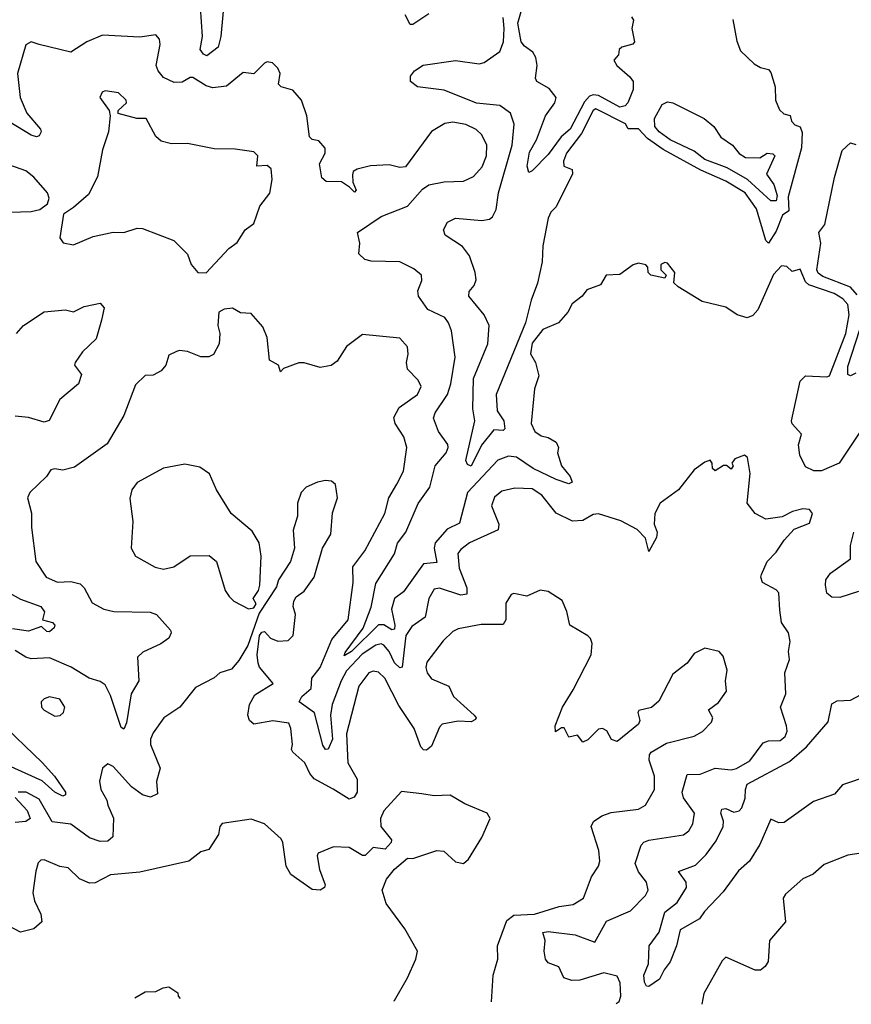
# Model space of a CAD drawing. Extents: x 1552294 to 1694791, y 811929 to 917222.
# Tile 128 of 256: x 1623772 to 1626908, y 820035 to 823748. Entities that reach past the tile are written whole.
import ezdxf

# ---------------------------------------------------------------- set-up
doc = ezdxf.new("R2010")
doc.units = 0

msp = doc.modelspace()

# ---------------------------------------------------------------- linework, layer by layer
at = {"layer": '0CON10XD'}
for points in [[(1624544.1, 823835), (1624530.3, 823685), (1624520.3, 823645), (1624478.2, 823611.8), (1624465, 823617.9), (1624453.1, 823635), (1624461.3, 823685), (1624454.1, 823795)], [(1626078.8, 823758.8), (1626086.1, 823746.1), (1626080.8, 823715), (1626090, 823665), (1626083.8, 823656.2), (1626042.5, 823645), (1626032.5, 823635), (1626030, 823615), (1626012.5, 823595), (1626024, 823575), (1626073.1, 823533.1), (1626084.7, 823514.7), (1626084.7, 823485), (1626065.1, 823435), (1626055, 823423.7), (1626035, 823417.7), (1625955, 823462.3), (1625934.4, 823465), (1625920.7, 823459.3), (1625901.7, 823438.3), (1625847.4, 823335), (1625813.5, 823306.5), (1625765, 823239.1), (1625705, 823177.5), (1625692.2, 823172.2), (1625686, 823196), (1625695, 823248.1), (1625720.6, 823295), (1625755, 823385.6), (1625790, 823435), (1625794.5, 823455), (1625768.8, 823488.8), (1625722, 823515), (1625716.9, 823526.9), (1625723.8, 823575), (1625718.3, 823605), (1625707, 823625), (1625675, 823648.3), (1625663.1, 823665), (1625650, 823735), (1625671.1, 823805)], [(1625315, 823770), (1625255, 823730), (1625245, 823730), (1625226, 823766)], [(1626461.5, 823748.5), (1626476.7, 823666.7), (1626490.3, 823630.3), (1626541.3, 823581.3), (1626565, 823567.5), (1626595, 823560), (1626605, 823548.8), (1626621.2, 823495), (1626622, 823445), (1626637.6, 823407.6), (1626653, 823393), (1626677, 823387), (1626682, 823365), (1626695, 823351.4), (1626715, 823344), (1626722.9, 823322.9), (1626720.1, 823265), (1626669.7, 823080.3), (1626672.4, 823027.6), (1626648.8, 823011.2), (1626625, 822950.5), (1626595, 822905.7), (1626585, 822915.6), (1626550.1, 823035), (1626508, 823095), (1626435, 823139.3), (1626341, 823181), (1626198.4, 823258.4), (1626139.8, 823299.8), (1626105, 823335.8), (1626066.7, 823336.7), (1626056.2, 823355), (1625945, 823412.4), (1625934.6, 823405), (1625890.7, 823319.3), (1625834.4, 823245), (1625822.8, 823215), (1625824.5, 823195), (1625855, 823183.3), (1625857.1, 823167.1), (1625795, 823042), (1625775, 823022), (1625765, 823000), (1625745.2, 822895), (1625742.8, 822835), (1625724.8, 822754.8), (1625700.3, 822689.7), (1625679.5, 822605), (1625568.6, 822335), (1625572.2, 822272.2), (1625597.3, 822235), (1625601.1, 822205), (1625595, 822198.1), (1625559.4, 822200.6), (1625513.6, 822143.6), (1625475, 822063.8), (1625460.5, 822070.5), (1625453.8, 822085), (1625488.3, 822235), (1625480.4, 822280.4), (1625483.1, 822395), (1625537.2, 822525), (1625542.2, 822595), (1625523.8, 822635), (1625466.2, 822705), (1625467.3, 822722.7), (1625485.4, 822745), (1625493.3, 822766.7), (1625489.7, 822795), (1625467.7, 822857.8), (1625442.1, 822892.1), (1625376, 822935), (1625370, 822955), (1625385, 822983.8), (1625415, 823000), (1625515, 822990.8), (1625543.8, 822996.2), (1625555.5, 823005), (1625568.3, 823031.7), (1625577.3, 823095), (1625629.3, 823275), (1625636.6, 823353.4), (1625622.9, 823395), (1625582.7, 823425), (1625495, 823433.8), (1625372.7, 823482.7), (1625272.5, 823495), (1625246.2, 823515), (1625246.2, 823535), (1625260.8, 823555), (1625293.8, 823576.2), (1625415, 823594), (1625505, 823581.8), (1625523, 823587), (1625582, 823628), (1625595.8, 823664.2), (1625599.3, 823715), (1625595.7, 823755.7)], [(1625015.8, 823115.8), (1624985, 823137.1), (1624927.9, 823137.9), (1624911.2, 823151.2), (1624903.1, 823205), (1624923.8, 823245), (1624923.6, 823263.6), (1624900.7, 823290.7), (1624875, 823296.7), (1624865, 823306.7), (1624854.3, 823385), (1624834.5, 823444.5), (1624802.4, 823482.4), (1624758, 823495), (1624748, 823505), (1624753.8, 823545), (1624745.8, 823565.8), (1624725.9, 823585.9), (1624705, 823588.8), (1624695, 823583.8), (1624655, 823544.2), (1624615, 823548.6), (1624552.2, 823497.8), (1624501, 823491), (1624475, 823498.4), (1624425, 823530), (1624415, 823530.4), (1624385, 823512.9), (1624355, 823511.2), (1624315, 823529.5), (1624293.9, 823555), (1624287.3, 823575), (1624301.5, 823655), (1624299.6, 823675), (1624285, 823691.5), (1624225, 823681.8), (1624085, 823689.6), (1624025, 823664.7), (1623965, 823625.3), (1623845, 823654.3), (1623815, 823664), (1623795, 823653.3), (1623763.3, 823545), (1623774.1, 823454.1), (1623799.2, 823395), (1623851.2, 823335), (1623853.3, 823325), (1623845, 823310), (1623835, 823306.7), (1623815, 823312.5), (1623735, 823361.1)], [(1624475, 822793.3), (1624561.2, 822885), (1624592.1, 822907.9), (1624622.5, 822955), (1624655, 822978.8), (1624677.1, 823045), (1624715.9, 823094.1), (1624724.6, 823145), (1624720, 823185), (1624705, 823198.5), (1624666.7, 823195), (1624670, 823235), (1624655, 823249.2), (1624585, 823260), (1624505, 823260.5), (1624405, 823281.4), (1624345, 823279.6), (1624305, 823289.5), (1624285, 823307.5), (1624248.8, 823375), (1624214.3, 823375.7), (1624144, 823394), (1624143.3, 823405), (1624174.4, 823435), (1624173.1, 823445), (1624145, 823472.5), (1624095, 823480), (1624083.3, 823475), (1624073.8, 823455), (1624110, 823405), (1624113.8, 823385), (1624106.7, 823325), (1624085, 823257.5), (1624065.6, 823155), (1624031.7, 823088.3), (1623975, 823040), (1623937.5, 823015), (1623923.3, 822925), (1623936.4, 822906.4), (1623975, 822898.8), (1624049.7, 822930.3), (1624125, 822946.5), (1624165, 822945.6), (1624215, 822962.2), (1624235, 822960.5), (1624353.3, 822915), (1624404.3, 822864.3), (1624418.8, 822825), (1624444.1, 822794.1), (1624475, 822793.3)], [(1626625, 823064.4), (1626604.8, 823064.8), (1626515.9, 823145.9), (1626439.7, 823189.7), (1626355, 823221.1), (1626315, 823252), (1626225.4, 823295), (1626183, 823325), (1626167.3, 823345), (1626165.4, 823375), (1626195, 823428.6), (1626215, 823438.1), (1626234.4, 823434.4), (1626352.7, 823375), (1626388.9, 823345), (1626416, 823305), (1626460, 823275), (1626485, 823243.8), (1626508.3, 823228.3), (1626563, 823227), (1626590, 823245), (1626612.5, 823242.5), (1626620, 823235), (1626587.5, 823165), (1626616.2, 823126.2), (1626628.3, 823085), (1626625, 823064.4)], [(1626945, 822200), (1626861.9, 822075), (1626795, 822046.5), (1626766.7, 822046.7), (1626735, 822062), (1626714.3, 822105), (1626708.6, 822145), (1626720, 822185), (1626685, 822224.2), (1626682.3, 822235), (1626714.7, 822385), (1626735, 822405.4), (1626815, 822400.6), (1626825.6, 822405), (1626887.1, 822565), (1626899.4, 822635), (1626895, 822674), (1626875.5, 822695), (1626842.9, 822715), (1626748, 822748), (1626735, 822759.2), (1626715, 822807.5), (1626685, 822798.8), (1626665, 822816.7), (1626645, 822820), (1626615, 822786.9), (1626555.7, 822654.3), (1626537.1, 822632.9), (1626515, 822623.1), (1626477.5, 822635), (1626435, 822663.6), (1626346, 822685), (1626255, 822740), (1626238.8, 822755), (1626242.5, 822795), (1626215, 822830), (1626205, 822832.5), (1626190, 822825), (1626190, 822805), (1626210, 822785), (1626205, 822773.3), (1626152.5, 822785), (1626142.5, 822795), (1626140, 822815), (1626133, 822823), (1626105, 822829.2), (1626085, 822824), (1626035, 822787.1), (1625983.3, 822785), (1625962.1, 822747.9), (1625910.6, 822729.4), (1625893.3, 822705), (1625855, 822676.7), (1625838.8, 822645), (1625803.3, 822605), (1625745, 822580), (1625705, 822527.5), (1625698.3, 822488.3), (1625717.5, 822455), (1625730, 822405), (1625713.8, 822356.2), (1625700.8, 822225), (1625715, 822194.5), (1625738.1, 822178.1), (1625765, 822172.1), (1625795, 822154.4), (1625804.4, 822135), (1625800, 822115), (1625814.8, 822064.8), (1625847.5, 822025), (1625855, 822003.3), (1625842.5, 821997.5), (1625795, 822014.1), (1625708.4, 822055), (1625645, 822097.8), (1625615, 822102.2), (1625575, 822086.8), (1625460.9, 821965), (1625430.3, 821849.7), (1625383.7, 821826.3), (1625339.1, 821775), (1625334.8, 821755), (1625345, 821701.4), (1625295, 821695.2), (1625219.9, 821590.1), (1625184.8, 821565), (1625173.8, 821525), (1625187.2, 821465), (1625185, 821449.1), (1625175, 821446.8), (1625145, 821465.5), (1625125, 821465.8), (1625023.3, 821365), (1624995, 821348.8), (1624999.1, 821360.8), (1625067.2, 821452.8), (1625097.1, 821532.9), (1625115, 821621.9), (1625185, 821732.9), (1625196.5, 821773.5), (1625227.7, 821815), (1625275, 821922.9), (1625318.8, 821985), (1625338.8, 822065), (1625379.7, 822115), (1625388.2, 822135), (1625386.4, 822146.4), (1625351.1, 822195), (1625332.9, 822245), (1625338.5, 822265), (1625384.7, 822335), (1625398.1, 822375), (1625414.1, 822475), (1625400, 822575), (1625389.6, 822605), (1625375, 822624.5), (1625310.6, 822655), (1625275.6, 822705), (1625273.5, 822725), (1625288.9, 822765), (1625287.1, 822785), (1625258.6, 822808.6), (1625205, 822834.4), (1625096.9, 822836.9), (1625073.4, 822843.4), (1625050.8, 822865), (1625054.4, 822905), (1625046, 822945), (1625135, 823005.5), (1625235, 823044.3), (1625290.6, 823109.4), (1625314.6, 823125.4), (1625373.2, 823136.8), (1625445, 823138.9), (1625483.7, 823156.3), (1625516.4, 823193.6), (1625532.9, 823235), (1625533.2, 823275), (1625514.3, 823314.3), (1625493.3, 823333.3), (1625455, 823352.4), (1625405, 823361.3), (1625375, 823356.2), (1625325, 823326.9), (1625227.3, 823192.7), (1625205, 823190.8), (1625165, 823200), (1625095, 823197.3), (1625045, 823184.3), (1625030, 823175), (1625027, 823163), (1625028.6, 823135), (1625040.8, 823105), (1625035, 823098), (1625015.8, 823115.8)], [(1626930.4, 822710.4), (1626905, 822739.5), (1626800, 822780), (1626782.6, 822792.6), (1626778, 822805), (1626792.5, 822905), (1626785.5, 822945), (1626807.8, 822975), (1626845, 823152.5), (1626873.3, 823255), (1626905, 823283.3), (1626925, 823277.1)], [(1623365, 823019.2), (1623505, 823038.6), (1623545, 823052.4), (1623575, 823054.7), (1623695, 823035.6), (1623735, 823022.1), (1623815, 823024.5), (1623847.9, 823032.1), (1623876.4, 823053.6), (1623883.3, 823075), (1623876.7, 823095), (1623825, 823154.5), (1623795, 823177.7), (1623735, 823199.1), (1623655, 823210), (1623610.8, 823209.2), (1623565, 823199.1), (1623515, 823160.6), (1623475, 823143.5), (1623364.7, 823115.3), (1623338.6, 823091.4), (1623332.4, 823077.6), (1623343.3, 823033.3), (1623365, 823019.2)], [(1623760, 822565), (1623786.7, 822595), (1623865, 822645.6), (1623945, 822654.2), (1623975, 822646), (1624015, 822665.8), (1624075, 822678.8), (1624090.7, 822660.7), (1624081.1, 822615), (1624060, 822545), (1624009.1, 822495), (1623980.8, 822455), (1623978.8, 822445), (1624005, 822410), (1623994.2, 822375), (1623922.9, 822315), (1623883.1, 822236.9), (1623865, 822230.3), (1623805, 822247.8), (1623755, 822252.5)], [(1626021.2, 820038.2), (1626033.1, 820045), (1626039.3, 820065), (1626035.7, 820115.7), (1626025, 820140.8), (1625975, 820153.3), (1625884.5, 820125.5), (1625853.8, 820123.8), (1625824.2, 820135), (1625805.3, 820175.3), (1625765, 820190.7), (1625754.5, 820204.5), (1625749.2, 820235), (1625752.9, 820275), (1625744.5, 820305), (1625765, 820309.5), (1625867, 820297), (1625941.2, 820268.8), (1625985, 820348.6), (1626075, 820386.7), (1626132.2, 820445), (1626142.5, 820465), (1626135.5, 820495), (1626105, 820534.4), (1626092.5, 820565), (1626115.9, 820635), (1626125, 820645.8), (1626145, 820653.3), (1626275, 820673.1), (1626295, 820688.6), (1626310.9, 820715), (1626317.1, 820755), (1626275, 820812.7), (1626269.8, 820835), (1626288.5, 820901.5), (1626338.1, 820901.9), (1626395, 820925.3), (1626455, 820919.3), (1626475, 820923.5), (1626525, 820953.1), (1626575, 821020.4), (1626595, 821028.2), (1626640.2, 821029.8), (1626658.2, 821045), (1626665.4, 821065), (1626663.9, 821085), (1626641.4, 821155), (1626661.2, 821205), (1626657.1, 821285), (1626674.3, 821335), (1626671.4, 821365), (1626677.4, 821402.6), (1626670.9, 821435), (1626644.6, 821475), (1626638.5, 821521.5), (1626635, 821586.2), (1626625, 821598.1), (1626573.5, 821625), (1626566.2, 821645), (1626569.2, 821655), (1626590.4, 821705), (1626625, 821739.5), (1626655, 821785.6), (1626692.9, 821827.1), (1626750.5, 821849.5), (1626761.1, 821885), (1626750.7, 821900.7), (1626725, 821903.8), (1626686.7, 821893.3), (1626647.3, 821872.7), (1626585, 821864), (1626545, 821885.5), (1626515.5, 821925), (1626526.4, 822036.4), (1626516.2, 822096.2), (1626505.6, 822105.6), (1626468.3, 822091.7), (1626457.5, 822075), (1626462.5, 822065), (1626455, 822053.3), (1626436.7, 822066.7), (1626426.4, 822066.4), (1626395, 822046.7), (1626384, 822055), (1626383.3, 822075), (1626376.2, 822086.2), (1626355, 822078.8), (1626315, 822050), (1626255.7, 821974.3), (1626187.5, 821925), (1626166.9, 821885), (1626164.2, 821845), (1626175.4, 821815.4), (1626173.7, 821795), (1626145, 821742.3), (1626132, 821792), (1626099.8, 821825), (1626038.4, 821858.4), (1625955, 821884.3), (1625935, 821882), (1625895, 821858.8), (1625856.7, 821856.7), (1625795, 821886.4), (1625741.1, 821955), (1625705, 821978.1), (1625638.7, 821981.3), (1625589.9, 821970.1), (1625562.5, 821947.5), (1625551.3, 821915), (1625578.5, 821845), (1625576, 821824), (1625468.1, 821775), (1625435, 821750), (1625424.8, 821735.2), (1625429.6, 821679.6), (1625457.6, 821605), (1625458.3, 821581.7), (1625435, 821577.1), (1625355, 821603.6), (1625335, 821600.5), (1625315.4, 821565), (1625300.8, 821495), (1625251.1, 821458.9), (1625228.6, 821425), (1625214.5, 821305.5), (1625205, 821303.1), (1625185, 821322.1), (1625165.1, 821365.1), (1625145, 821389.2), (1625135, 821393.7), (1625115, 821389.6), (1625063.6, 821355), (1625005, 821292.1), (1624984.5, 821255), (1624950.2, 821165), (1624944.6, 821125), (1624952.1, 821035), (1624935, 820997.3), (1624925, 820995.4), (1624915, 821011.9), (1624883.7, 821133.7), (1624826.2, 821175), (1624836.6, 821195), (1624870.8, 821225), (1624874.2, 821265), (1624905.2, 821305), (1624949.1, 821410.9), (1625011.1, 821485), (1625030, 821625), (1625028.6, 821685), (1625073.6, 821745), (1625149.2, 821885), (1625164.6, 821945), (1625194.1, 821995.9), (1625219.6, 822045), (1625231.8, 822135), (1625220.8, 822175), (1625187.9, 822225), (1625182.4, 822247.6), (1625203.1, 822285), (1625272.3, 822335), (1625285.9, 822365), (1625275, 822388.5), (1625235, 822430), (1625230.6, 822455), (1625236.9, 822486.9), (1625234.2, 822514.2), (1625205, 822547.5), (1625065, 822560.6), (1625004.7, 822515.3), (1624969.6, 822460.4), (1624946.5, 822443.5), (1624905, 822436), (1624845, 822453.3), (1624825, 822453.3), (1624767.5, 822432.5), (1624755, 822420), (1624747.5, 822445), (1624713.6, 822463.6), (1624705, 822550), (1624689.3, 822589.3), (1624645, 822640), (1624605, 822642.5), (1624575, 822660), (1624543.6, 822656.4), (1624522.5, 822645), (1624518.8, 822595), (1624526.2, 822565), (1624523.8, 822525), (1624502.5, 822485), (1624485, 822476.7), (1624455, 822476.2), (1624405, 822496), (1624375, 822500.8), (1624362.9, 822497.1), (1624335, 822483.3), (1624323.3, 822445), (1624305.8, 822424.2), (1624275, 822407.5), (1624245, 822406.2), (1624209.3, 822370.7), (1624165.4, 822254.6), (1624102, 822148), (1623979.2, 822060.8), (1623935, 822048.8), (1623905, 822054), (1623889.5, 822050.5), (1623873.3, 822025), (1623810, 821965), (1623801.2, 821945), (1623817, 821887), (1623817.3, 821832.7), (1623833.6, 821705), (1623872.5, 821645), (1623915, 821627.1), (1623965, 821629.3), (1624000.4, 821620.4), (1624015.4, 821605.4), (1624045, 821549.2), (1624090, 821525), (1624126.6, 821516.6), (1624264, 821514), (1624288, 821505), (1624340.8, 821445), (1624343.1, 821435), (1624334.4, 821415), (1624304.4, 821394.4), (1624237, 821363), (1624216.7, 821343.3), (1624221.2, 821255), (1624192, 821205), (1624175, 821096.7), (1624165, 821072.5), (1624155, 821078.8), (1624115, 821199.1), (1624095, 821239.1), (1624075, 821252.1), (1624034.7, 821264.7), (1623965.7, 821305.7), (1623885, 821341.6), (1623815, 821337.3), (1623795, 821343.2), (1623755, 821368.7)], [(1626925, 822414.6), (1626905, 822405.4), (1626895, 822410), (1626895, 822440), (1626939.9, 822580.1)], [(1624635, 821526.2), (1624655, 821530), (1624663.8, 821545), (1624652.9, 821565), (1624672.5, 821595), (1624677.3, 821615), (1624682.9, 821725), (1624675.3, 821775.3), (1624648.9, 821818.9), (1624569.2, 821885), (1624514.5, 821974.5), (1624488, 822035), (1624450.9, 822060.9), (1624395, 822071.9), (1624315, 822056.7), (1624215, 822002.2), (1624195.5, 821975), (1624187.2, 821942.8), (1624199.1, 821855), (1624192.7, 821755), (1624208.6, 821725), (1624282.8, 821682.8), (1624315, 821675.7), (1624353.8, 821685), (1624415, 821726.5), (1624486.9, 821726.9), (1624514.2, 821705), (1624547.5, 821595), (1624562.1, 821572.1), (1624580, 821555), (1624635, 821526.2)], [(1625551.7, 820043.5), (1625557.5, 820145), (1625575.6, 820205), (1625573.8, 820255), (1625609.1, 820350.9), (1625635, 820370.6), (1625713.8, 820375), (1625806.3, 820403.7), (1625858.8, 820411.2), (1625897.5, 820435), (1625927.8, 820515), (1625954.3, 820555.7), (1625959.1, 820575), (1625955.3, 820615), (1625927.1, 820705), (1625936.3, 820723.7), (1625967.5, 820745), (1626002.3, 820757.7), (1626105, 820770), (1626132, 820785), (1626165.8, 820845), (1626166.2, 820895), (1626146.2, 820955), (1626146.7, 820975), (1626153.1, 820985), (1626210.4, 821019.6), (1626315, 821045.6), (1626346.6, 821063.4), (1626381.2, 821098.8), (1626386, 821115), (1626368.8, 821145), (1626407.7, 821172.3), (1626436.7, 821215), (1626433.8, 821255), (1626439.5, 821295), (1626425, 821347.5), (1626410, 821365), (1626355, 821377.5), (1626315, 821357.5), (1626288.9, 821321.1), (1626235, 821280), (1626181.6, 821178.4), (1626155, 821153.8), (1626107.1, 821142.9), (1626102.9, 821135), (1626110.9, 821105), (1626105, 821090.8), (1626025, 821025.5), (1626003.6, 821033.6), (1625986.4, 821066.4), (1625970, 821075), (1625955, 821072.5), (1625915, 821032.5), (1625895, 821023.3), (1625875, 821050), (1625842.5, 821042.5), (1625825, 821077.5), (1625815, 821077.5), (1625792.5, 821062.5), (1625790.8, 821085), (1625818.5, 821155), (1625859.4, 821220.6), (1625927.5, 821352.5), (1625930.4, 821395), (1625925, 821414), (1625914.7, 821424.7), (1625846.7, 821465), (1625835.4, 821515.4), (1625817, 821557), (1625765, 821591.2), (1625735, 821596.2), (1625684.1, 821574.1), (1625635, 821583.3), (1625625, 821580), (1625605, 821547.5), (1625604.7, 821485), (1625595, 821467.3), (1625512.4, 821467.6), (1625425, 821451.1), (1625405, 821440.9), (1625368.5, 821405), (1625307.8, 821325), (1625303.3, 821305), (1625309.2, 821285), (1625325, 821262.1), (1625390, 821235), (1625407.3, 821195), (1625486.2, 821125), (1625493.3, 821115), (1625490.7, 821109.3), (1625475, 821100), (1625425, 821102.2), (1625365, 821090.8), (1625355, 821079.4), (1625325, 821008.1), (1625306.6, 820993.4), (1625295, 820994.5), (1625284.7, 821005), (1625259, 821075), (1625201.6, 821161.6), (1625148.8, 821265), (1625125, 821286.8), (1625105, 821290.4), (1625088.6, 821285), (1625050.8, 821235), (1625004.8, 821055), (1625009.4, 820945), (1625044.2, 820884.2), (1625044.7, 820835), (1625033.8, 820816.2), (1625015, 820807.8), (1624953.9, 820846.1), (1624882.9, 820885), (1624866.3, 820905), (1624847.4, 820945), (1624802.5, 820985), (1624796.7, 820995), (1624801.1, 821015), (1624794.4, 821075), (1624787.1, 821095), (1624726.6, 821103.4), (1624655, 821090.8), (1624639.2, 821105), (1624631.9, 821125), (1624638.8, 821165), (1624658.9, 821201.1), (1624727.5, 821245), (1624676.2, 821306.2), (1624670.8, 821320.8), (1624667.7, 821352.3), (1624676.7, 821425), (1624685, 821437.5), (1624695, 821440), (1624717.5, 821415), (1624745, 821404), (1624785, 821406.2), (1624803.8, 821425), (1624811.5, 821505), (1624803.6, 821535), (1624805.5, 821555), (1624815, 821570.8), (1624845, 821593.3), (1624882.5, 821645), (1624914.4, 821755), (1624945, 821807.5), (1624951.5, 821888.5), (1624970.6, 821945), (1624963.3, 821995), (1624947.3, 822007.3), (1624925, 822010), (1624895, 822004), (1624852.5, 821985), (1624832.9, 821965), (1624819.2, 821925), (1624820, 821875), (1624803, 821823), (1624808.8, 821755), (1624793.3, 821705), (1624747.5, 821635), (1624740.7, 821609.3), (1624675, 821510), (1624632.6, 821387.4), (1624598.7, 821331.3), (1624570.9, 821299.1), (1624526.7, 821285), (1624505, 821265.8), (1624435, 821228.8), (1624376.2, 821155), (1624316.2, 821115), (1624275, 821058.8), (1624265.6, 821035), (1624265.6, 821015), (1624301.8, 820925), (1624288.6, 820875), (1624291.2, 820828.8), (1624265, 820815.7), (1624235, 820824.5), (1624194.3, 820854.3), (1624125, 820930.8), (1624105, 820942), (1624084.2, 820925), (1624073.6, 820876.4), (1624078.5, 820845), (1624101.1, 820805), (1624104.6, 820785), (1624126, 820736), (1624123.8, 820666.2), (1624105, 820649.2), (1624075, 820648.3), (1624035, 820662), (1623965, 820714.1), (1623895, 820722.3), (1623845, 820807.6), (1623796, 820835), (1623766.7, 820835)], [(1626935, 821591.1), (1626865, 821569.4), (1626835, 821570), (1626816, 821585), (1626810, 821615), (1626812.2, 821635), (1626829.5, 821660.5), (1626904.5, 821715), (1626904.3, 821765), (1626917.8, 821815)], [(1623715, 821596.2), (1623775, 821562), (1623851.9, 821535), (1623865.5, 821515), (1623858, 821485), (1623896, 821475), (1623904.2, 821465), (1623902.5, 821455), (1623885, 821438.9), (1623875, 821440), (1623855, 821460), (1623805, 821441.9), (1623745, 821450.6)], [(1626975, 820896.7), (1626875, 820862), (1626845, 820827.3), (1626765, 820800), (1626655, 820720.6), (1626635, 820718.8), (1626605, 820732.5), (1626563, 820637), (1626523.9, 820575), (1626481.9, 820538.1), (1626425, 820458.4), (1626354.1, 820385), (1626335, 820356.4), (1626263.1, 820315), (1626248.9, 820255), (1626225.4, 820194.6), (1626202, 820165), (1626185, 820128.8), (1626145, 820101.2), (1626135, 820103.3), (1626127.7, 820117.7), (1626125.6, 820145), (1626143.3, 820186.7), (1626145.8, 820255), (1626183.4, 820306.6), (1626205, 820382), (1626251.8, 820418.2), (1626286.7, 820475), (1626285.3, 820495.3), (1626256, 820535), (1626320.1, 820559.9), (1626360.7, 820599.3), (1626398.3, 820651.7), (1626425.2, 820705), (1626426.2, 820725), (1626416, 820755), (1626419.6, 820770.4), (1626435, 820773.2), (1626465, 820759.4), (1626485, 820764.4), (1626494.8, 820775), (1626508, 820812), (1626508.4, 820845), (1626515.7, 820864.3), (1626675, 820950.2), (1626739.1, 821005), (1626820.7, 821099.3), (1626835, 821167.5), (1626855, 821179.5), (1626905, 821182), (1626945, 821203.5)], [(1623905, 821121.4), (1623925, 821124.2), (1623937.5, 821135), (1623942.9, 821155), (1623922.9, 821185), (1623885, 821193.8), (1623865, 821186.8), (1623853.6, 821175), (1623854.3, 821155), (1623865, 821144.4), (1623905, 821121.4)], [(1623691.6, 821105), (1623857, 820947), (1623904, 820895), (1623944.4, 820835), (1623945.3, 820824.7), (1623935, 820819.6), (1623905, 820834.4), (1623857.1, 820877.1), (1623715, 820941.1)], [(1625183, 820047.6), (1625185, 820048.9), (1625235, 820134.6), (1625265.3, 820205), (1625271.9, 820235), (1625225, 820318.8), (1625154.2, 820414.2), (1625139.2, 820465), (1625155, 820506.7), (1625185.5, 820544.5), (1625234.3, 820585.7), (1625255, 820584.2), (1625345, 820614.5), (1625371.5, 820611.5), (1625415, 820572.2), (1625445, 820565.6), (1625465, 820581.8), (1625515, 820663.2), (1625546.7, 820735), (1625535, 820755.6), (1625450.7, 820790.7), (1625395, 820822.7), (1625335, 820820.8), (1625288.3, 820828.3), (1625212.4, 820837.6), (1625145.3, 820764.7), (1625132.9, 820735), (1625134.5, 820705), (1625173.8, 820655), (1625173.3, 820645), (1625150.7, 820619.3), (1625105, 820625.4), (1625075, 820596), (1625065, 820595.8), (1625015, 820625.7), (1624955, 820628), (1624897.5, 820605), (1624894.2, 820595), (1624902.6, 820542.6), (1624924.3, 820485), (1624922, 820475), (1624905, 820465.6), (1624875, 820467.5), (1624795, 820524.3), (1624776.4, 820555), (1624764.5, 820645), (1624758.1, 820658.1), (1624695.4, 820715.4), (1624645, 820732.2), (1624535, 820716.9), (1624526.9, 820705), (1624521.9, 820675), (1624485, 820618), (1624455, 820610), (1624410, 820575), (1624225, 820532.9), (1624115, 820523.3), (1624057.1, 820492.9), (1624035, 820490.8), (1623997.2, 820507.2), (1623955, 820548.7), (1623923.9, 820553.9), (1623865, 820580), (1623851.9, 820578.1), (1623842.3, 820567.7), (1623833.1, 820536.9), (1623821.9, 820455), (1623828.1, 820425), (1623851.9, 820375), (1623855.8, 820345), (1623825, 820318.6), (1623775, 820306.9), (1623725, 820332.5)], [(1623755.6, 820815), (1623800.9, 820765), (1623811.2, 820735), (1623795, 820724.3), (1623755, 820720.3)], [(1626945, 820604), (1626895, 820597.1), (1626805, 820562), (1626764.4, 820525.6), (1626725, 820507.5), (1626660.3, 820449.7), (1626650.8, 820435), (1626659.2, 820345), (1626599.4, 820275), (1626594.3, 820195.7), (1626583, 820177), (1626565, 820162.9), (1626545, 820163.1), (1626435, 820212), (1626421.3, 820198.7), (1626351.5, 820075), (1626343.7, 820034.5)], [(1624206.9, 820058.7), (1624245, 820081.2), (1624285, 820082.5), (1624313, 820097), (1624335, 820100), (1624368.3, 820078.3), (1624370, 820065), (1624377.4, 820056.7)]]:
    msp.add_lwpolyline(points, dxfattribs=at)

doc.saveas('drawing.dxf')
